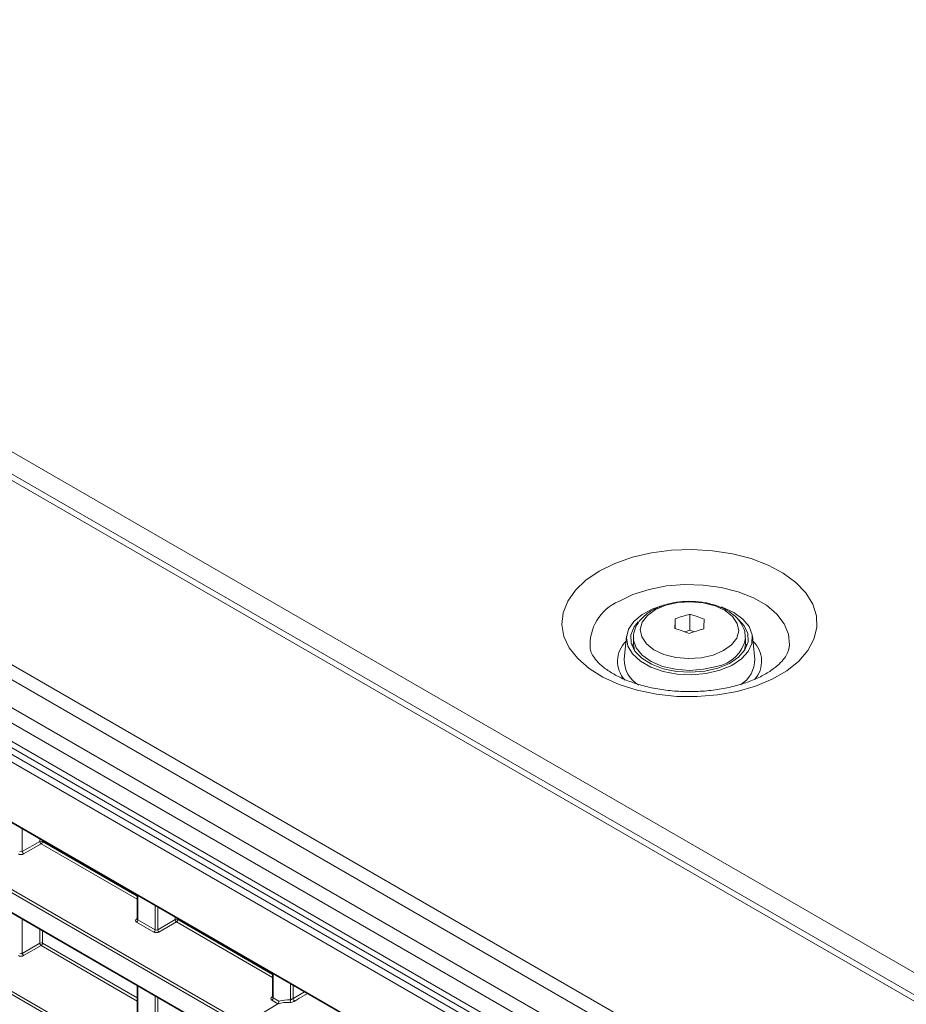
# Model space of a CAD drawing. Header units: millimetres. Extents: x 0 to 1118, y 0 to 864.
# Tile 29 of 256: x 169 to 192, y 158 to 184. Entities that reach past the tile are written whole.
import ezdxf

# ---------------------------------------------------------------- set-up
doc = ezdxf.new("R2010")
doc.units = ezdxf.units.MM

msp = doc.modelspace()

# ---------------------------------------------------------------- linework, layer by layer
at = {"color": 7, "linetype": 'Continuous', "lineweight": 15}
for p, q in [((242.924, 129.2115), (98.5504, 212.5566)), ((93.4543, 208.1696), (237.8278, 124.8246)), ((95.2709, 205.1086), (236.0016, 123.8665)), ((96.9107, 201.743), (174.2177, 157.1146)), ((186.1912, 168.3392), (186.1912, 168.0781)), ((186.5834, 168.4636), (186.5834, 168.0355)), ((186.5834, 168.0355), (186.4476, 167.9924)), ((186.6998, 167.9948), (186.5834, 168.0355)), ((184.8893, 167.8755), (184.8269, 167.2652)), ((185.0739, 167.8277), (185.0739, 167.6548)), ((188.0739, 167.6548), (188.0739, 167.8277)), ((188.3209, 167.2652), (188.2585, 167.8755)), ((185.0391, 167.6139), (185.0739, 167.687)), ((185.0739, 167.6548), (185.0977, 167.5011)), ((188.0501, 167.5011), (188.0739, 167.6548)), ((188.0727, 167.6892), (188.1087, 167.6139)), ((171.789, 160.9357), (171.789, 160.3005)), ((171.7888, 160.3008), (171.7875, 160.2944)), ((175.4129, 158.8436), (175.4129, 158.2085)), ((171.789, 158.5167), (171.789, 157.5764)), ((174.7094, 157.5219), (175.5552, 158.033)), ((175.4128, 158.2087), (175.4115, 158.2024))]:
    msp.add_line(p, q, dxfattribs=at)
at = {"color": 9, "linetype": 'Continuous', "lineweight": 0}
for p, q in [((99.337, 212.6988), (243.4583, 129.4993)), ((242.674, 129.1868), (98.3005, 212.5318)), ((238.401, 126.72), (94.0275, 210.0651)), ((238.151, 126.4561), (93.7775, 209.8012)), ((237.8278, 125.8963), (93.4543, 209.2414)), ((237.7242, 125.5478), (93.3507, 208.8929)), ((237.7242, 125.0535), (93.3507, 208.3986)), ((238.3609, 124.1366), (92.8909, 208.1146)), ((92.9777, 208.2668), (238.4477, 124.2888)), ((95.2605, 205.1315), (235.9912, 123.8894)), ((174.7235, 157.3717), (96.6902, 202.4193)), ((96.725, 202.4802), (174.6867, 157.4739)), ((96.9003, 201.7659), (174.2721, 157.1001)), ((96.9108, 199.6488), (174.2017, 155.0297)), ((174.2722, 154.9081), (96.8761, 199.588)), ((168.7106, 162.7128), (168.7106, 162.1067)), ((169.1795, 162.3774), (169.1795, 162.4421)), ((168.7106, 162.1067), (169.1795, 162.3774)), ((169.2149, 162.3162), (168.746, 162.0455)), ((171.789, 160.8302), (169.2149, 162.3162)), ((169.2496, 162.4016), (169.2496, 162.3771)), ((169.2496, 162.3771), (171.789, 160.9111)), ((171.8036, 160.9272), (171.8036, 160.2797)), ((172.2644, 160.0137), (172.2644, 160.6612)), ((172.3345, 160.6207), (172.3345, 160.0147)), ((172.8034, 160.2854), (172.8034, 160.35)), ((168.7106, 160.2938), (168.7106, 159.3827)), ((171.7676, 160.3011), (171.789, 160.3143)), ((172.2297, 159.9528), (171.7689, 160.2188)), ((171.8036, 160.2797), (172.2644, 160.0137)), ((172.3345, 160.0147), (172.8034, 160.2854)), ((172.8388, 160.2242), (172.3699, 159.9535)), ((175.4129, 158.7382), (172.8388, 160.2242)), ((172.8735, 160.3096), (172.8735, 160.285)), ((172.8735, 160.285), (175.4129, 158.8191)), ((169.1795, 159.6534), (169.1795, 160.0231)), ((169.2496, 159.9826), (169.2496, 159.653)), ((168.7106, 159.3827), (169.1795, 159.6534)), ((169.2149, 159.5921), (168.746, 159.3214)), ((171.789, 158.1061), (169.2149, 159.5921)), ((169.2496, 159.653), (171.789, 158.1871)), ((175.4275, 158.8352), (175.4275, 158.1876)), ((171.8036, 158.5082), (171.8036, 157.5556)), ((175.8884, 158.1338), (175.8884, 158.5691)), ((175.9585, 158.5287), (175.9585, 158.1711)), ((172.2644, 157.2896), (172.2644, 158.2422)), ((175.3916, 158.2091), (175.4129, 158.2223)), ((172.3345, 158.2017), (172.3345, 157.2906)), ((175.5552, 158.033), (175.3928, 158.1268)), ((175.4275, 158.1876), (175.5783, 158.1006))]:
    msp.add_line(p, q, dxfattribs=at)
at = {"color": 9, "linetype": 'Continuous', "lineweight": 0, "flags": 128}
for points in [[(184.1581, 169.621), (184.5769, 169.8266), (185.0474, 169.9909), (185.5575, 170.1094), (186.0939, 170.1791), (186.6427, 170.1983), (187.1898, 170.1664), (187.7208, 170.0842), (188.2222, 169.9539), (188.6809, 169.7789), (189.0851, 169.5637), (189.4242, 169.3138), (189.6894, 169.0358), (189.874, 168.7368), (189.9731, 168.4246), (189.9842, 168.1073), (189.9069, 167.793), (189.7434, 167.49), (189.4977, 167.206), (189.1763, 166.9485), (188.7875, 166.724), (188.3414, 166.5385), (187.8495, 166.3967), (187.3246, 166.3022), (186.7802, 166.2576), (186.2305, 166.264), (185.6896, 166.3212), (185.1717, 166.4278), (184.6901, 166.5809), (184.2573, 166.7767), (183.8845, 167.01), (183.5813, 167.2748), (183.3557, 167.5642), (183.2134, 167.8708), (183.1581, 168.1866), (183.1913, 168.5035), (183.3121, 168.8131), (183.5174, 169.1076), (183.8018, 169.3792), (184.1581, 169.621)], [(184.681, 168.8088), (185.061, 168.991), (185.4926, 169.1297), (185.961, 169.2204), (186.4503, 169.2598), (186.9438, 169.2466), (187.4246, 169.1813), (187.8766, 169.0661), (188.2841, 168.9049), (188.6334, 168.7033), (188.9126, 168.468), (189.1121, 168.2071), (189.2252, 167.9295), (189.2481, 167.6446), (189.2292, 167.5195)], [(187.2086, 167.3722), (187.4859, 167.4898), (187.7011, 167.6448), (187.8394, 167.8266), (187.8915, 168.0229), (187.8539, 168.2203), (187.7289, 168.4054), (187.5253, 168.5655), (187.2569, 168.6897), (186.9419, 168.7696), (186.6018, 168.7997), (186.2598, 168.7779), (185.9392, 168.7058), (185.6619, 168.5882), (185.4467, 168.4333), (185.3084, 168.2514), (185.2563, 168.0551), (185.294, 167.8577), (185.4189, 167.6726), (185.6225, 167.5125), (185.891, 167.3883), (186.206, 167.3084), (186.546, 167.2784), (186.888, 167.3001), (187.2086, 167.3722)], [(187.2963, 167.0688), (186.9467, 166.9889), (186.5736, 166.9617), (186.2006, 166.989), (185.851, 167.0689), (185.5469, 167.1966), (185.3073, 167.3638), (185.1472, 167.5602), (185.0768, 167.7735), (185.0741, 167.8123)], [(175.9585, 158.1711), (176.1738, 158.2975), (176.2656, 158.3514)], [(176.3468, 158.3045), (176.1167, 158.1693), (176.0074, 158.1051)]]:
    msp.add_lwpolyline(points, dxfattribs=at)
at = {"color": 7, "linetype": 'Continuous', "lineweight": 15, "flags": 128}
for points in [[(187.3866, 166.9643), (187.0236, 166.8791), (186.6364, 166.8446), (186.2458, 166.8625), (185.8729, 166.9319), (185.5378, 167.0491), (185.2586, 167.2078), (185.0502, 167.3994), (184.924, 167.6135), (184.8868, 167.8387), (184.9405, 168.0627), (185.0823, 168.2736), (185.3044, 168.4599), (185.595, 168.6116), (185.9062, 168.7127)], [(187.4228, 168.66), (187.4484, 168.6513), (187.7576, 168.5124), (188.0031, 168.3361), (188.1715, 168.1318), (188.2538, 167.9107), (188.2455, 167.6846), (188.1471, 167.4656), (187.9639, 167.2657), (187.7057, 167.0955), (187.3866, 166.9643)], [(185.2024, 168.2651), (185.0908, 168.1242), (185.007, 167.9104), (185.0143, 167.6912), (185.1122, 167.4795), (185.2951, 167.2874), (185.5522, 167.1261), (185.8688, 167.0051), (186.2263, 166.9313), (186.604, 166.909), (186.98, 166.9396), (187.3324, 167.0212)], [(187.3324, 167.0212), (187.6407, 167.1492), (187.887, 167.316), (188.057, 167.512), (188.1408, 167.7258), (188.1335, 167.9449), (188.0356, 168.1567), (187.8844, 168.3225)]]:
    msp.add_lwpolyline(points, dxfattribs=at)
at = {"color": 9, "linetype": 'Continuous', "lineweight": 0}
for centre, radius, start, end in [((185.1839, 167.6381), 1.2741, 113.24985, 184.14756), ((185.3977, 167.2066), 0.7493, 134.13264, 222.77328), ((187.1575, 167.9903), 0.9319, 278.56612, 349.53054), ((187.7688, 167.2077), 0.7356, 317.81256, 46.85298), ((169.2142, 162.3086), 0.077, 62.65648, 116.76622), ((169.2586, 162.3823), 0.0793, 183.52223, 236.47777), ((169.1726, 162.3806), 0.077, 303.22971, 357.34769), ((168.7897, 162.1116), 0.0793, 183.52223, 236.47777), ((171.783, 160.3244), 0.0279, 236.5278, 281.56335), ((171.7266, 160.2833), 0.077, 303.22971, 357.34769), ((172.8381, 160.2166), 0.077, 62.65648, 116.76622), ((172.8826, 160.2903), 0.0793, 183.52223, 236.47777), ((172.7966, 160.2886), 0.077, 303.22971, 357.34769), ((172.1875, 160.0172), 0.077, 303.22971, 357.34769), ((172.4137, 160.0196), 0.0793, 183.52223, 236.47777), ((169.2142, 159.5846), 0.077, 62.65648, 116.76622), ((169.2586, 159.6582), 0.0793, 183.52223, 236.47777), ((169.1726, 159.6566), 0.077, 303.22971, 357.34769), ((168.7897, 159.3875), 0.0793, 183.52223, 236.47777), ((175.407, 158.2324), 0.0279, 236.5278, 281.56335), ((175.3506, 158.1912), 0.077, 303.22971, 357.34769), ((175.8431, 157.0908), 1.044, 87.51617, 104.69357), ((175.8345, 158.1142), 0.0574, 306.54531, 19.96849), ((176.0302, 158.1732), 0.0718, 181.69758, 251.50615)]:
    msp.add_arc(centre, radius, start, end, dxfattribs=at)
at = {"color": 7, "linetype": 'Continuous', "lineweight": 15}
for centre, radius, start, end in [((229.3576, 166.6285), 43.2003, 177.73058, 178.07332), ((187.6598, 164.3897), 4.2137, 104.80167, 110.39797), ((185.4121, 164.5009), 4.1321, 67.90948, 73.53321), ((230.1325, 166.619), 43.2003, 177.73058, 178.07332), ((185.0105, 164.1183), 4.1321, 67.90948, 73.53321), ((188.0331, 163.9976), 4.2137, 104.80167, 110.39797), ((185.6046, 167.2417), 0.778, 178.2705, 240.48707), ((187.5232, 167.254), 0.7977, 301.18523, 0.80151), ((175.824, 157.0488), 1.0202, 87.49394, 105.27578)]:
    msp.add_arc(centre, radius, start, end, dxfattribs=at)
at = {"color": 9, "linetype": 'Continuous', "lineweight": 0}
for centre, major_axis, ratio, start_param, end_param in [((168.6765, 162.0871), (0.1, 0.0015), 0.5872749, 3.9179556, 5.4712987), ((168.6759, 162.1275), (0.05, 0.0016), 0.5970671, 3.9082847, 5.4616278), ((171.8396, 160.2611), (0.1, 0.0015), 0.5872749, 2.3646126, 3.9179556), ((171.839, 160.3015), (0.05, 0.0016), 0.5970671, 3.1228866, 3.9082847), ((172.3004, 159.995), (0.1, 0.0015), 0.5872749, 3.9179556, 5.4712987), ((172.2998, 160.0355), (0.05, 0.0016), 0.5970671, 3.9082847, 5.4616278), ((168.6765, 159.363), (0.1, 0.0015), 0.5872749, 3.9179556, 5.4712987), ((168.6759, 159.4035), (0.05, 0.0016), 0.5970671, 3.9082847, 5.4616278), ((175.4635, 158.169), (0.1, 0.0015), 0.5872749, 2.3646126, 3.9179556), ((175.4629, 158.2095), (0.05, 0.0016), 0.5970671, 3.1228866, 3.9082847)]:
    msp.add_ellipse(centre, major_axis=major_axis, ratio=ratio, start_param=start_param, end_param=end_param, dxfattribs=at)
at = {"color": 7, "linetype": 'Continuous', "lineweight": 15}
for points, knots in [([(188.0671, 167.8192), (188.0656, 167.8815), (188.0623, 168.0206), (187.9656, 168.2222), (187.8073, 168.4115), (187.5858, 168.5723), (187.3087, 168.6986), (186.9886, 168.7819), (186.6459, 168.8171), (186.2993, 168.8025), (185.9657, 168.7383), (185.6606, 168.6255), (185.4097, 168.4709), (185.2223, 168.2839), (185.1118, 168.077), (185.0639, 167.9107), (185.0781, 167.8223), (185.0806, 167.8068)], [0, 0, 0, 0, 0.0532695, 0.1189606, 0.1859889, 0.2570857, 0.331661, 0.407217, 0.4825389, 0.5577895, 0.633383, 0.7097586, 0.7874426, 0.8573168, 0.923148, 0.9865949, 1, 1, 1, 1]), ([(189.2257, 167.5234), (189.2192, 167.494), (189.2044, 167.4271), (189.1251, 167.2916), (188.9802, 167.1267), (188.7649, 166.9542), (188.4795, 166.7879), (188.1369, 166.6418), (187.7458, 166.5235), (187.3171, 166.439), (186.8637, 166.3928), (186.3999, 166.3876), (185.9409, 166.4238), (185.5019, 166.4998), (185.0975, 166.6116), (184.7406, 166.7529), (184.4422, 166.9153), (184.2103, 167.0877), (184.0468, 167.2576), (183.9535, 167.4105), (183.917, 167.498), (183.9155, 167.5364), (183.9155, 167.5379)], [0, 0, 0, 0, 0.0409737, 0.093052, 0.1429093, 0.1959644, 0.2485948, 0.3014232, 0.3547971, 0.4087212, 0.4630633, 0.5176443, 0.5722707, 0.62669, 0.6807005, 0.7341263, 0.786849, 0.8389047, 0.8906893, 0.9429559, 0.997764, 1, 1, 1, 1]), ([(175.5552, 158.033), (175.5646, 158.0387), (175.5724, 158.0495), (175.5807, 158.0745), (175.5812, 158.0887), (175.5783, 158.1006)], [0, 0, 0, 0, 0.5, 0.5, 1, 1, 1, 1])]:
    msp.add_open_spline(points, degree=3, knots=knots, dxfattribs=at)
at = {"color": 9, "linetype": 'Continuous', "lineweight": 0}
for points in [[(175.8686, 158.0681), (175.886, 158.0674), (175.9102, 158.0705), (175.9612, 158.0835), (175.9879, 158.0936), (176.0074, 158.1051)], [(175.9585, 158.1711), (175.9473, 158.1642), (175.9323, 158.1561), (175.9071, 158.1431), (175.8963, 158.1378), (175.8884, 158.1338)]]:
    msp.add_open_spline(points, degree=3, knots=[0, 0, 0, 0, 0.5, 0.5, 1, 1, 1, 1], dxfattribs=at)

doc.saveas('drawing.dxf')
